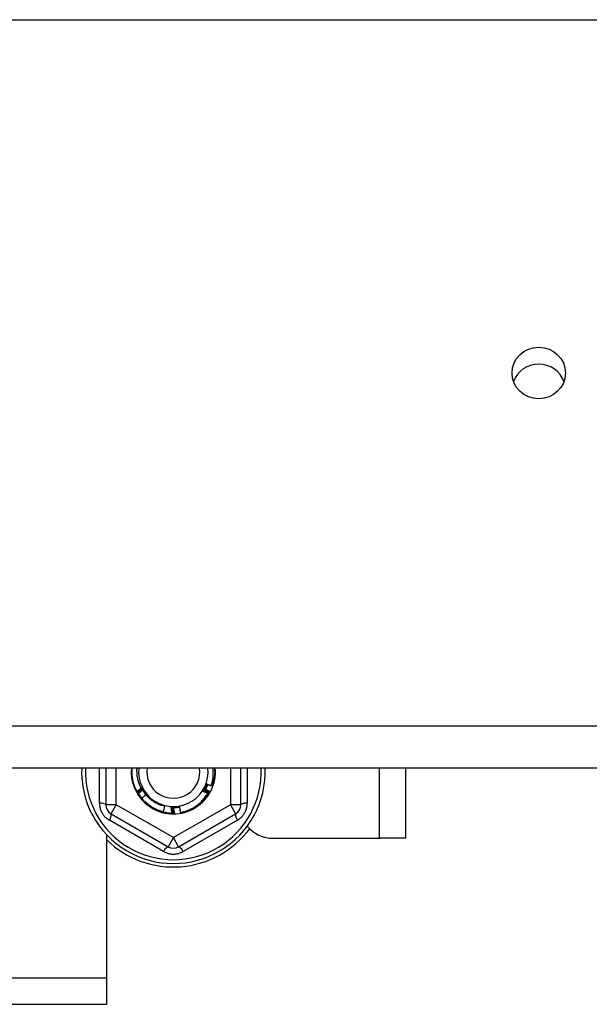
# Model space of a CAD drawing. Header units: inches. Extents: x 96 to 240, y 74 to 100.
# Tile 58 of 65: x 233.65 to 235.8, y 79.45 to 83.16. Entities that reach past the tile are written whole.
import ezdxf

# ---------------------------------------------------------------- set-up
doc = ezdxf.new("R2010")
doc.units = ezdxf.units.IN
doc.header["$MEASUREMENT"] = 0
doc.layers.add('Visible Edges(ANSI)', color=7, linetype='Continuous', lineweight=25)
doc.layers.add('Visible Tangent Edges(ANSI)', color=7, linetype='Continuous', lineweight=25)

msp = doc.modelspace()

# ---------------------------------------------------------------- linework, layer by layer
at = {"layer": 'Visible Edges(ANSI)'}
for p, q in [((238.6077, 80.3412), (168.9738, 80.3412)), ((233.9787, 80.3412), (233.9787, 80.2031)), ((234.4866, 80.2031), (234.4866, 80.3412)), ((235.1077, 80.077), (235.1077, 80.3412)), ((234.0961, 80.2526), (234.0959, 80.253)), ((234.0986, 80.2482), (234.0984, 80.2485)), ((234.1296, 80.2408), (234.1305, 80.242)), ((234.3671, 80.2488), (234.3669, 80.2485)), ((234.3696, 80.2533), (234.3694, 80.2529)), ((234.1999, 80.1982), (234.1944, 80.1763)), ((233.9984, 80.169), (234.213, 80.0451)), ((234.2132, 80.1727), (234.2129, 80.1708)), ((234.2279, 80.1715), (234.2277, 80.1715)), ((234.233, 80.1715), (234.2326, 80.1715)), ((234.2381, 80.1716), (234.2377, 80.1715)), ((234.2523, 80.0451), (234.4669, 80.169)), ((233.9827, 79.551), (233.9827, 80.089)), ((234.6077, 80.077), (235.0087, 80.077)), ((235.1077, 80.077), (235.0087, 80.077)), ((233.9827, 79.452), (233.9827, 79.551)), ((183.2327, 79.452), (233.9827, 79.452))]:
    msp.add_line(p, q, dxfattribs=at)
at = {"layer": 'Visible Edges(ANSI)', "flags": 128}
for points in [[(234.0959, 80.253), (234.0941, 80.2563), (234.0924, 80.2598), (234.0908, 80.2632), (234.0893, 80.2667), (234.0879, 80.2702), (234.0865, 80.2738), (234.0853, 80.2774), (234.0841, 80.281), (234.083, 80.2847), (234.082, 80.2883), (234.0811, 80.292), (234.0803, 80.2958), (234.0796, 80.2995), (234.079, 80.3032), (234.0784, 80.307), (234.078, 80.3108), (234.0776, 80.3146), (234.0774, 80.3184), (234.0772, 80.3222), (234.0771, 80.326), (234.0772, 80.3298), (234.0773, 80.3336), (234.0775, 80.3374), (234.0778, 80.3412)], [(234.0949, 80.3412), (234.0947, 80.338), (234.0946, 80.3347), (234.0945, 80.3315), (234.0946, 80.3282), (234.0947, 80.325), (234.0949, 80.3218), (234.0951, 80.3185), (234.0954, 80.3153), (234.0958, 80.312), (234.0963, 80.3088), (234.0969, 80.3056), (234.0975, 80.3024), (234.0982, 80.2993), (234.099, 80.2961), (234.0999, 80.293), (234.1008, 80.2899), (234.1018, 80.2868), (234.1029, 80.2837), (234.104, 80.2807), (234.1052, 80.2777), (234.1065, 80.2747), (234.1079, 80.2718), (234.1093, 80.2689), (234.1108, 80.266)], [(234.3751, 80.2746), (234.3759, 80.2772), (234.3768, 80.2799), (234.3775, 80.2826), (234.3783, 80.2854), (234.3789, 80.2881), (234.3796, 80.2909), (234.3802, 80.2936), (234.3807, 80.2964), (234.3812, 80.2992), (234.3816, 80.3019), (234.3819, 80.3047), (234.3823, 80.3075), (234.3825, 80.3103), (234.3827, 80.3131), (234.3829, 80.3159), (234.383, 80.3188), (234.3831, 80.3216), (234.3831, 80.3244), (234.383, 80.3272), (234.3829, 80.33), (234.3827, 80.3328), (234.3825, 80.3356), (234.3823, 80.3384), (234.382, 80.3412)], [(234.3875, 80.3412), (234.3877, 80.3385), (234.3879, 80.3358), (234.388, 80.3331), (234.3881, 80.3304), (234.3882, 80.3277), (234.3882, 80.3249), (234.3881, 80.3222), (234.388, 80.3195), (234.3878, 80.3168), (234.3876, 80.3141), (234.3874, 80.3114), (234.3871, 80.3087), (234.3867, 80.306), (234.3864, 80.3033), (234.3859, 80.3006), (234.3854, 80.298), (234.3849, 80.2953), (234.3843, 80.2926), (234.3837, 80.29), (234.383, 80.2874), (234.3823, 80.2847), (234.3816, 80.2821), (234.3808, 80.2795), (234.3799, 80.277)], [(234.0959, 80.253), (234.0966, 80.2536), (234.0974, 80.2542), (234.0981, 80.2548), (234.0988, 80.2554), (234.0996, 80.2561), (234.1003, 80.2567), (234.1011, 80.2573), (234.1018, 80.2579), (234.1026, 80.2585), (234.1033, 80.2591), (234.104, 80.2597), (234.1048, 80.2603), (234.1055, 80.2609), (234.1063, 80.2615), (234.107, 80.2622), (234.1078, 80.2628), (234.1085, 80.2634), (234.1093, 80.264), (234.11, 80.2646), (234.1108, 80.2652), (234.1115, 80.2658), (234.1123, 80.2664), (234.113, 80.267), (234.1138, 80.2676)], [(234.1158, 80.2637), (234.115, 80.2632), (234.1142, 80.2627), (234.1134, 80.2623), (234.1126, 80.2618), (234.1117, 80.2613), (234.1109, 80.2609), (234.1101, 80.2604), (234.1093, 80.2599), (234.1085, 80.2595), (234.1076, 80.259), (234.1068, 80.2585), (234.106, 80.2581), (234.1052, 80.2576), (234.1043, 80.2571), (234.1035, 80.2567), (234.1027, 80.2562), (234.1019, 80.2558), (234.101, 80.2553), (234.1002, 80.2549), (234.0994, 80.2544), (234.0986, 80.254), (234.0977, 80.2535), (234.0969, 80.2531), (234.0961, 80.2526)], [(234.0984, 80.2485), (234.0991, 80.2491), (234.0998, 80.2498), (234.1005, 80.2504), (234.1013, 80.2511), (234.102, 80.2517), (234.1027, 80.2523), (234.1034, 80.253), (234.1042, 80.2536), (234.1049, 80.2543), (234.1056, 80.2549), (234.1063, 80.2555), (234.107, 80.2562), (234.1078, 80.2568), (234.1085, 80.2574), (234.1092, 80.2581), (234.11, 80.2587), (234.1107, 80.2593), (234.1114, 80.2599), (234.1122, 80.2606), (234.1129, 80.2612), (234.1136, 80.2618), (234.1144, 80.2624), (234.1151, 80.2631), (234.1158, 80.2637)], [(234.118, 80.2599), (234.1172, 80.2594), (234.1164, 80.2589), (234.1156, 80.2584), (234.1148, 80.2579), (234.114, 80.2574), (234.1132, 80.2569), (234.1124, 80.2564), (234.1116, 80.2559), (234.1108, 80.2554), (234.1099, 80.2549), (234.1091, 80.2544), (234.1083, 80.2539), (234.1075, 80.2535), (234.1067, 80.253), (234.1059, 80.2525), (234.1051, 80.252), (234.1043, 80.2515), (234.1035, 80.251), (234.1027, 80.2505), (234.1019, 80.2501), (234.101, 80.2496), (234.1002, 80.2491), (234.0994, 80.2486), (234.0986, 80.2482)], [(234.1022, 80.2452), (234.1028, 80.2458), (234.1035, 80.2464), (234.1041, 80.2471), (234.1048, 80.2477), (234.1054, 80.2483), (234.1061, 80.2489), (234.1067, 80.2495), (234.1074, 80.2501), (234.108, 80.2508), (234.1087, 80.2514), (234.1094, 80.252), (234.11, 80.2526), (234.1107, 80.2532), (234.1113, 80.2538), (234.112, 80.2544), (234.1127, 80.255), (234.1133, 80.2556), (234.114, 80.2562), (234.1146, 80.2569), (234.1153, 80.2575), (234.116, 80.2581), (234.1166, 80.2587), (234.1173, 80.2593), (234.118, 80.2599)], [(234.1108, 80.266), (234.111, 80.2661), (234.1111, 80.2662), (234.1113, 80.2663), (234.1114, 80.2664), (234.1116, 80.2665), (234.1117, 80.2667), (234.1118, 80.2668), (234.112, 80.2669), (234.1121, 80.267), (234.1123, 80.2671), (234.1124, 80.2672), (234.1126, 80.2673), (234.1127, 80.2674), (234.1128, 80.2676), (234.113, 80.2677), (234.1131, 80.2678), (234.1133, 80.2679), (234.1134, 80.268), (234.1136, 80.2681), (234.1137, 80.2682), (234.1139, 80.2683), (234.114, 80.2685), (234.1141, 80.2686), (234.1143, 80.2687)], [(234.1138, 80.2676), (234.1137, 80.2675), (234.1136, 80.2674), (234.1134, 80.2674), (234.1133, 80.2673), (234.1132, 80.2672), (234.1131, 80.2672), (234.1129, 80.2671), (234.1128, 80.267), (234.1127, 80.267), (234.1126, 80.2669), (234.1124, 80.2668), (234.1123, 80.2668), (234.1122, 80.2667), (234.1121, 80.2666), (234.112, 80.2666), (234.1118, 80.2665), (234.1117, 80.2664), (234.1116, 80.2664), (234.1115, 80.2663), (234.1113, 80.2662), (234.1112, 80.2662), (234.1111, 80.2661), (234.111, 80.266), (234.1108, 80.266)], [(234.1143, 80.2687), (234.115, 80.2676), (234.1157, 80.2665), (234.1164, 80.2654), (234.1171, 80.2643), (234.1179, 80.2632), (234.1186, 80.2621), (234.1193, 80.261), (234.12, 80.2599), (234.1207, 80.2588), (234.1214, 80.2577), (234.1222, 80.2566), (234.1229, 80.2555), (234.1236, 80.2544), (234.1243, 80.2533), (234.125, 80.2522), (234.1257, 80.2511), (234.1265, 80.25), (234.1272, 80.2489), (234.1279, 80.2478), (234.1286, 80.2467), (234.1293, 80.2456), (234.13, 80.2445), (234.1308, 80.2434), (234.1315, 80.2423)], [(234.1143, 80.2687), (234.1149, 80.2675), (234.1155, 80.2663), (234.1161, 80.2652), (234.1167, 80.264), (234.1173, 80.2629), (234.118, 80.2617), (234.1186, 80.2606), (234.1193, 80.2594), (234.12, 80.2583), (234.1207, 80.2572), (234.1214, 80.2561), (234.1221, 80.255), (234.1228, 80.2539), (234.1235, 80.2528), (234.1243, 80.2517), (234.125, 80.2506), (234.1258, 80.2496), (234.1266, 80.2485), (234.1274, 80.2474), (234.1282, 80.2464), (234.129, 80.2454), (234.1298, 80.2443), (234.1306, 80.2433), (234.1315, 80.2423)], [(234.3423, 80.2536), (234.3429, 80.2548), (234.3435, 80.2559), (234.3441, 80.2571), (234.3447, 80.2583), (234.3453, 80.2595), (234.3459, 80.2606), (234.3465, 80.2618), (234.3471, 80.263), (234.3477, 80.2641), (234.3483, 80.2653), (234.3489, 80.2665), (234.3495, 80.2677), (234.35, 80.2688), (234.3506, 80.27), (234.3512, 80.2712), (234.3518, 80.2723), (234.3524, 80.2735), (234.353, 80.2747), (234.3536, 80.2759), (234.3542, 80.277), (234.3548, 80.2782), (234.3554, 80.2794), (234.356, 80.2805), (234.3566, 80.2817)], [(234.3423, 80.2536), (234.343, 80.2547), (234.3438, 80.2558), (234.3445, 80.2569), (234.3452, 80.258), (234.3458, 80.2592), (234.3465, 80.2603), (234.3472, 80.2614), (234.3478, 80.2626), (234.3485, 80.2637), (234.3491, 80.2649), (234.3497, 80.2661), (234.3503, 80.2672), (234.3509, 80.2684), (234.3515, 80.2696), (234.352, 80.2708), (234.3526, 80.272), (234.3531, 80.2732), (234.3537, 80.2744), (234.3542, 80.2756), (234.3547, 80.2768), (234.3552, 80.278), (234.3557, 80.2792), (234.3561, 80.2805), (234.3566, 80.2817)], [(234.3474, 80.26), (234.3482, 80.2595), (234.349, 80.259), (234.3499, 80.2586), (234.3507, 80.2581), (234.3515, 80.2577), (234.3523, 80.2572), (234.3532, 80.2568), (234.354, 80.2563), (234.3548, 80.2558), (234.3556, 80.2554), (234.3565, 80.2549), (234.3573, 80.2545), (234.3581, 80.254), (234.3589, 80.2535), (234.3597, 80.2531), (234.3606, 80.2526), (234.3614, 80.2521), (234.3622, 80.2517), (234.363, 80.2512), (234.3638, 80.2507), (234.3647, 80.2502), (234.3655, 80.2498), (234.3663, 80.2493), (234.3671, 80.2488)], [(234.3694, 80.2529), (234.3685, 80.2532), (234.3676, 80.2535), (234.3666, 80.2538), (234.3657, 80.254), (234.3648, 80.2543), (234.3639, 80.2546), (234.363, 80.2549), (234.362, 80.2552), (234.3611, 80.2555), (234.3602, 80.2558), (234.3593, 80.2561), (234.3584, 80.2564), (234.3575, 80.2566), (234.3565, 80.2569), (234.3556, 80.2572), (234.3547, 80.2575), (234.3538, 80.2578), (234.3529, 80.2581), (234.352, 80.2584), (234.351, 80.2587), (234.3501, 80.259), (234.3492, 80.2593), (234.3483, 80.2596), (234.3474, 80.26)], [(234.3495, 80.2638), (234.3504, 80.2633), (234.3512, 80.2629), (234.3521, 80.2625), (234.3529, 80.2621), (234.3537, 80.2616), (234.3546, 80.2612), (234.3554, 80.2608), (234.3563, 80.2603), (234.3571, 80.2599), (234.3579, 80.2595), (234.3588, 80.259), (234.3596, 80.2586), (234.3604, 80.2582), (234.3613, 80.2577), (234.3621, 80.2573), (234.3629, 80.2568), (234.3638, 80.2564), (234.3646, 80.256), (234.3654, 80.2555), (234.3663, 80.2551), (234.3671, 80.2546), (234.3679, 80.2542), (234.3688, 80.2537), (234.3696, 80.2533)], [(234.3541, 80.2624), (234.3539, 80.2625), (234.3538, 80.2625), (234.3536, 80.2626), (234.3534, 80.2626), (234.3532, 80.2627), (234.353, 80.2627), (234.3528, 80.2628), (234.3526, 80.2628), (234.3524, 80.2629), (234.3522, 80.263), (234.352, 80.263), (234.3518, 80.2631), (234.3516, 80.2631), (234.3514, 80.2632), (234.3513, 80.2632), (234.3511, 80.2633), (234.3509, 80.2634), (234.3507, 80.2634), (234.3505, 80.2635), (234.3503, 80.2635), (234.3501, 80.2636), (234.3499, 80.2636), (234.3497, 80.2637), (234.3495, 80.2638)], [(234.3515, 80.2676), (234.3516, 80.2676), (234.3517, 80.2676), (234.3518, 80.2675), (234.3518, 80.2675), (234.3519, 80.2675), (234.352, 80.2674), (234.3521, 80.2674), (234.3521, 80.2674), (234.3522, 80.2673), (234.3523, 80.2673), (234.3524, 80.2673), (234.3524, 80.2672), (234.3525, 80.2672), (234.3526, 80.2672), (234.3527, 80.2671), (234.3527, 80.2671), (234.3528, 80.2671), (234.3529, 80.267), (234.353, 80.267), (234.353, 80.267), (234.3531, 80.2669), (234.3532, 80.2669), (234.3533, 80.2668), (234.3533, 80.2668)], [(234.3535, 80.2671), (234.3534, 80.2672), (234.3533, 80.2672), (234.3532, 80.2672), (234.3532, 80.2672), (234.3531, 80.2672), (234.353, 80.2673), (234.3529, 80.2673), (234.3528, 80.2673), (234.3528, 80.2673), (234.3527, 80.2673), (234.3526, 80.2674), (234.3525, 80.2674), (234.3524, 80.2674), (234.3524, 80.2674), (234.3523, 80.2675), (234.3522, 80.2675), (234.3521, 80.2675), (234.352, 80.2675), (234.352, 80.2675), (234.3519, 80.2676), (234.3518, 80.2676), (234.3517, 80.2676), (234.3516, 80.2676), (234.3515, 80.2676)], [(234.3533, 80.2667), (234.3536, 80.2673), (234.3538, 80.2678), (234.3541, 80.2684), (234.3544, 80.269), (234.3547, 80.2695), (234.3549, 80.2701), (234.3552, 80.2707), (234.3554, 80.2713), (234.3557, 80.2718), (234.356, 80.2724), (234.3562, 80.273), (234.3565, 80.2736), (234.3567, 80.2742), (234.357, 80.2747), (234.3572, 80.2753), (234.3575, 80.2759), (234.3577, 80.2765), (234.3579, 80.2771), (234.3582, 80.2777), (234.3584, 80.2783), (234.3586, 80.2788), (234.3588, 80.2794), (234.3591, 80.28), (234.3593, 80.2806)], [(234.3534, 80.2716), (234.3535, 80.2716), (234.3536, 80.2715), (234.3537, 80.2715), (234.3537, 80.2715), (234.3538, 80.2714), (234.3539, 80.2714), (234.354, 80.2714), (234.354, 80.2713), (234.3541, 80.2713), (234.3542, 80.2713), (234.3543, 80.2712), (234.3543, 80.2712), (234.3544, 80.2712), (234.3545, 80.2711), (234.3546, 80.2711), (234.3546, 80.2711), (234.3547, 80.271), (234.3548, 80.271), (234.3549, 80.271), (234.3549, 80.2709), (234.355, 80.2709), (234.3551, 80.2709), (234.3552, 80.2709), (234.3552, 80.2708)], [(234.3554, 80.2711), (234.3553, 80.2712), (234.3552, 80.2712), (234.3551, 80.2712), (234.3551, 80.2712), (234.355, 80.2712), (234.3549, 80.2713), (234.3548, 80.2713), (234.3547, 80.2713), (234.3547, 80.2713), (234.3546, 80.2713), (234.3545, 80.2713), (234.3544, 80.2714), (234.3543, 80.2714), (234.3543, 80.2714), (234.3542, 80.2714), (234.3541, 80.2714), (234.354, 80.2715), (234.3539, 80.2715), (234.3538, 80.2715), (234.3538, 80.2715), (234.3537, 80.2715), (234.3536, 80.2716), (234.3535, 80.2716), (234.3534, 80.2716)], [(234.3623, 80.2794), (234.362, 80.2787), (234.3617, 80.2779), (234.3614, 80.2771), (234.3611, 80.2764), (234.3607, 80.2756), (234.3604, 80.2749), (234.3601, 80.2741), (234.3597, 80.2734), (234.3594, 80.2726), (234.3591, 80.2719), (234.3587, 80.2711), (234.3583, 80.2704), (234.358, 80.2696), (234.3576, 80.2689), (234.3572, 80.2682), (234.3569, 80.2674), (234.3565, 80.2667), (234.3561, 80.266), (234.3557, 80.2652), (234.3553, 80.2645), (234.3549, 80.2638), (234.3545, 80.2631), (234.3541, 80.2624), (234.3537, 80.2616)], [(234.3552, 80.2756), (234.3553, 80.2756), (234.3553, 80.2755), (234.3554, 80.2755), (234.3555, 80.2755), (234.3556, 80.2754), (234.3557, 80.2754), (234.3557, 80.2754), (234.3558, 80.2754), (234.3559, 80.2753), (234.356, 80.2753), (234.356, 80.2753), (234.3561, 80.2752), (234.3562, 80.2752), (234.3563, 80.2752), (234.3563, 80.2752), (234.3564, 80.2751), (234.3565, 80.2751), (234.3566, 80.2751), (234.3566, 80.275), (234.3567, 80.275), (234.3568, 80.275), (234.3569, 80.2749), (234.357, 80.2749), (234.357, 80.2749)], [(234.3572, 80.2752), (234.3571, 80.2752), (234.357, 80.2752), (234.3569, 80.2753), (234.3568, 80.2753), (234.3568, 80.2753), (234.3567, 80.2753), (234.3566, 80.2753), (234.3565, 80.2753), (234.3564, 80.2754), (234.3563, 80.2754), (234.3563, 80.2754), (234.3562, 80.2754), (234.3561, 80.2754), (234.356, 80.2754), (234.3559, 80.2755), (234.3558, 80.2755), (234.3558, 80.2755), (234.3557, 80.2755), (234.3556, 80.2755), (234.3555, 80.2755), (234.3554, 80.2755), (234.3554, 80.2756), (234.3553, 80.2756), (234.3552, 80.2756)], [(234.3566, 80.2817), (234.3573, 80.2814), (234.3581, 80.2811), (234.3589, 80.2808), (234.3596, 80.2805), (234.3604, 80.2802), (234.3612, 80.2799), (234.362, 80.2796), (234.3627, 80.2793), (234.3635, 80.279), (234.3643, 80.2787), (234.365, 80.2784), (234.3658, 80.2781), (234.3666, 80.2778), (234.3673, 80.2775), (234.3681, 80.2772), (234.3689, 80.2769), (234.3696, 80.2766), (234.3704, 80.2763), (234.3712, 80.276), (234.372, 80.2757), (234.3727, 80.2754), (234.3735, 80.2751), (234.3743, 80.2749), (234.3751, 80.2746)], [(234.3568, 80.2797), (234.3569, 80.2796), (234.357, 80.2796), (234.357, 80.2796), (234.3571, 80.2795), (234.3572, 80.2795), (234.3573, 80.2795), (234.3574, 80.2795), (234.3574, 80.2794), (234.3575, 80.2794), (234.3576, 80.2794), (234.3577, 80.2794), (234.3577, 80.2793), (234.3578, 80.2793), (234.3579, 80.2793), (234.358, 80.2793), (234.3581, 80.2792), (234.3581, 80.2792), (234.3582, 80.2792), (234.3583, 80.2791), (234.3584, 80.2791), (234.3584, 80.2791), (234.3585, 80.2791), (234.3586, 80.279), (234.3587, 80.279)], [(234.3588, 80.2793), (234.3587, 80.2794), (234.3586, 80.2794), (234.3586, 80.2794), (234.3585, 80.2794), (234.3584, 80.2794), (234.3583, 80.2794), (234.3582, 80.2794), (234.3581, 80.2794), (234.3581, 80.2795), (234.358, 80.2795), (234.3579, 80.2795), (234.3578, 80.2795), (234.3577, 80.2795), (234.3576, 80.2795), (234.3576, 80.2795), (234.3575, 80.2795), (234.3574, 80.2796), (234.3573, 80.2796), (234.3572, 80.2796), (234.3571, 80.2796), (234.3571, 80.2796), (234.357, 80.2796), (234.3569, 80.2796), (234.3568, 80.2797)], [(234.3762, 80.2782), (234.3764, 80.2782), (234.3765, 80.2781), (234.3767, 80.2781), (234.3768, 80.278), (234.377, 80.2779), (234.3772, 80.2779), (234.3773, 80.2778), (234.3775, 80.2778), (234.3776, 80.2777), (234.3778, 80.2777), (234.3779, 80.2776), (234.3781, 80.2776), (234.3782, 80.2775), (234.3784, 80.2775), (234.3785, 80.2774), (234.3787, 80.2774), (234.3788, 80.2773), (234.379, 80.2773), (234.3791, 80.2772), (234.3793, 80.2772), (234.3794, 80.2771), (234.3796, 80.2771), (234.3798, 80.277), (234.3799, 80.277)], [(234.0984, 80.2485), (234.0983, 80.2487), (234.0982, 80.2488), (234.0981, 80.249), (234.098, 80.2492), (234.0979, 80.2494), (234.0978, 80.2495), (234.0977, 80.2497), (234.0976, 80.2499), (234.0975, 80.25), (234.0974, 80.2502), (234.0973, 80.2504), (234.0972, 80.2505), (234.0971, 80.2507), (234.097, 80.2509), (234.0969, 80.2511), (234.0968, 80.2512), (234.0967, 80.2514), (234.0966, 80.2516), (234.0966, 80.2517), (234.0965, 80.2519), (234.0964, 80.2521), (234.0963, 80.2523), (234.0962, 80.2524), (234.0961, 80.2526)], [(234.1142, 80.2277), (234.1136, 80.2285), (234.1129, 80.2294), (234.1123, 80.2302), (234.1116, 80.2311), (234.111, 80.2319), (234.1103, 80.2328), (234.1097, 80.2337), (234.1091, 80.2345), (234.1085, 80.2354), (234.1079, 80.2363), (234.1073, 80.2372), (234.1067, 80.238), (234.1061, 80.2389), (234.1055, 80.2398), (234.1049, 80.2407), (234.1043, 80.2416), (234.1038, 80.2425), (234.1032, 80.2434), (234.1027, 80.2444), (234.1021, 80.2453), (234.1016, 80.2462), (234.1011, 80.2471), (234.1005, 80.248), (234.1, 80.249)], [(234.1291, 80.2399), (234.1285, 80.2393), (234.1278, 80.2388), (234.1271, 80.2383), (234.1265, 80.2378), (234.1258, 80.2372), (234.1252, 80.2367), (234.1245, 80.2362), (234.1239, 80.2356), (234.1232, 80.2351), (234.1226, 80.2346), (234.1219, 80.234), (234.1213, 80.2335), (234.1206, 80.233), (234.12, 80.2324), (234.1193, 80.2319), (234.1187, 80.2314), (234.118, 80.2308), (234.1174, 80.2303), (234.1167, 80.2298), (234.1161, 80.2292), (234.1154, 80.2287), (234.1148, 80.2281), (234.1141, 80.2276), (234.1135, 80.2271)], [(234.1944, 80.1763), (234.1905, 80.1773), (234.1866, 80.1785), (234.1827, 80.1797), (234.1789, 80.181), (234.1751, 80.1825), (234.1714, 80.184), (234.1677, 80.1857), (234.1641, 80.1874), (234.1604, 80.1892), (234.1569, 80.1912), (234.1534, 80.1932), (234.1499, 80.1953), (234.1465, 80.1975), (234.1432, 80.1998), (234.1399, 80.2021), (234.1367, 80.2046), (234.1336, 80.2071), (234.1305, 80.2097), (234.1275, 80.2124), (234.1245, 80.2152), (234.1216, 80.2181), (234.1189, 80.221), (234.1161, 80.224), (234.1135, 80.2271)], [(234.1185, 80.2551), (234.1189, 80.2545), (234.1193, 80.2539), (234.1198, 80.2532), (234.1202, 80.2526), (234.1206, 80.252), (234.121, 80.2514), (234.1214, 80.2507), (234.1219, 80.2501), (234.1223, 80.2495), (234.1227, 80.2489), (234.1232, 80.2483), (234.1236, 80.2476), (234.1241, 80.247), (234.1245, 80.2464), (234.125, 80.2458), (234.1254, 80.2452), (234.1259, 80.2446), (234.1263, 80.244), (234.1268, 80.2434), (234.1273, 80.2428), (234.1278, 80.2422), (234.1282, 80.2417), (234.1287, 80.2411), (234.1292, 80.2405)], [(234.1202, 80.2561), (234.1202, 80.2561), (234.1201, 80.256), (234.12, 80.256), (234.12, 80.2559), (234.1199, 80.2559), (234.1198, 80.2559), (234.1198, 80.2558), (234.1197, 80.2558), (234.1196, 80.2557), (234.1196, 80.2557), (234.1195, 80.2556), (234.1194, 80.2556), (234.1194, 80.2555), (234.1193, 80.2555), (234.1192, 80.2554), (234.1192, 80.2554), (234.1191, 80.2554), (234.119, 80.2553), (234.1189, 80.2553), (234.1189, 80.2552), (234.1188, 80.2552), (234.1187, 80.2551), (234.1187, 80.2551), (234.1186, 80.255)], [(234.1188, 80.2547), (234.1189, 80.2548), (234.1189, 80.2549), (234.119, 80.2549), (234.119, 80.255), (234.1191, 80.255), (234.1192, 80.2551), (234.1192, 80.2551), (234.1193, 80.2552), (234.1193, 80.2553), (234.1194, 80.2553), (234.1195, 80.2554), (234.1195, 80.2554), (234.1196, 80.2555), (234.1196, 80.2556), (234.1197, 80.2556), (234.1198, 80.2557), (234.1198, 80.2557), (234.1199, 80.2558), (234.1199, 80.2558), (234.12, 80.2559), (234.1201, 80.256), (234.1201, 80.256), (234.1202, 80.2561), (234.1202, 80.2561)], [(234.1226, 80.2525), (234.1226, 80.2524), (234.1225, 80.2524), (234.1224, 80.2523), (234.1224, 80.2523), (234.1223, 80.2522), (234.1222, 80.2522), (234.1222, 80.2521), (234.1221, 80.2521), (234.122, 80.252), (234.122, 80.252), (234.1219, 80.2519), (234.1218, 80.2519), (234.1218, 80.2518), (234.1217, 80.2518), (234.1216, 80.2518), (234.1216, 80.2517), (234.1215, 80.2517), (234.1214, 80.2516), (234.1214, 80.2516), (234.1213, 80.2515), (234.1212, 80.2515), (234.1212, 80.2514), (234.1211, 80.2514), (234.121, 80.2513)], [(234.1212, 80.251), (234.1213, 80.2511), (234.1214, 80.2511), (234.1214, 80.2512), (234.1215, 80.2513), (234.1215, 80.2513), (234.1216, 80.2514), (234.1216, 80.2514), (234.1217, 80.2515), (234.1218, 80.2516), (234.1218, 80.2516), (234.1219, 80.2517), (234.1219, 80.2517), (234.122, 80.2518), (234.1221, 80.2519), (234.1221, 80.2519), (234.1222, 80.252), (234.1222, 80.2521), (234.1223, 80.2521), (234.1223, 80.2522), (234.1224, 80.2522), (234.1225, 80.2523), (234.1225, 80.2524), (234.1226, 80.2524), (234.1226, 80.2525)], [(234.1251, 80.2489), (234.1251, 80.2488), (234.125, 80.2488), (234.125, 80.2487), (234.1249, 80.2487), (234.1248, 80.2486), (234.1248, 80.2486), (234.1247, 80.2485), (234.1246, 80.2485), (234.1246, 80.2484), (234.1245, 80.2484), (234.1244, 80.2483), (234.1244, 80.2483), (234.1243, 80.2482), (234.1242, 80.2482), (234.1242, 80.2481), (234.1241, 80.2481), (234.124, 80.248), (234.124, 80.248), (234.1239, 80.2479), (234.1238, 80.2479), (234.1238, 80.2478), (234.1237, 80.2478), (234.1237, 80.2477), (234.1236, 80.2477)], [(234.1238, 80.2474), (234.1239, 80.2475), (234.1239, 80.2475), (234.124, 80.2476), (234.124, 80.2476), (234.1241, 80.2477), (234.1241, 80.2478), (234.1242, 80.2478), (234.1242, 80.2479), (234.1243, 80.248), (234.1244, 80.248), (234.1244, 80.2481), (234.1245, 80.2481), (234.1245, 80.2482), (234.1246, 80.2483), (234.1246, 80.2483), (234.1247, 80.2484), (234.1248, 80.2485), (234.1248, 80.2485), (234.1249, 80.2486), (234.1249, 80.2486), (234.125, 80.2487), (234.125, 80.2488), (234.1251, 80.2488), (234.1251, 80.2489)], [(234.1278, 80.2454), (234.1277, 80.2453), (234.1276, 80.2453), (234.1276, 80.2452), (234.1275, 80.2452), (234.1275, 80.2451), (234.1274, 80.2451), (234.1273, 80.245), (234.1273, 80.245), (234.1272, 80.2449), (234.1271, 80.2449), (234.1271, 80.2448), (234.127, 80.2448), (234.127, 80.2447), (234.1269, 80.2447), (234.1268, 80.2446), (234.1268, 80.2446), (234.1267, 80.2445), (234.1266, 80.2445), (234.1266, 80.2444), (234.1265, 80.2443), (234.1264, 80.2443), (234.1264, 80.2442), (234.1263, 80.2442), (234.1263, 80.2441)], [(234.1265, 80.2439), (234.1265, 80.2439), (234.1266, 80.244), (234.1266, 80.2441), (234.1267, 80.2441), (234.1267, 80.2442), (234.1268, 80.2442), (234.1269, 80.2443), (234.1269, 80.2444), (234.127, 80.2444), (234.127, 80.2445), (234.1271, 80.2446), (234.1271, 80.2446), (234.1272, 80.2447), (234.1272, 80.2448), (234.1273, 80.2448), (234.1273, 80.2449), (234.1274, 80.2449), (234.1275, 80.245), (234.1275, 80.2451), (234.1276, 80.2451), (234.1276, 80.2452), (234.1277, 80.2453), (234.1277, 80.2453), (234.1278, 80.2454)], [(234.1315, 80.2423), (234.1314, 80.2422), (234.1313, 80.2421), (234.1311, 80.242), (234.131, 80.2419), (234.1309, 80.2419), (234.1308, 80.2418), (234.1307, 80.2417), (234.1306, 80.2416), (234.1305, 80.2415), (234.1304, 80.2414), (234.1303, 80.2413), (234.1301, 80.2412), (234.13, 80.2412), (234.1299, 80.2411), (234.1298, 80.241), (234.1297, 80.2409), (234.1296, 80.2408), (234.1295, 80.2407), (234.1294, 80.2406), (234.1293, 80.2405), (234.1291, 80.2405), (234.129, 80.2404), (234.1289, 80.2403), (234.1288, 80.2402)], [(234.1288, 80.2402), (234.1312, 80.2376), (234.1336, 80.2351), (234.1361, 80.2326), (234.1386, 80.2302), (234.1412, 80.2279), (234.1439, 80.2257), (234.1466, 80.2235), (234.1494, 80.2213), (234.1522, 80.2193), (234.1551, 80.2173), (234.1581, 80.2154), (234.161, 80.2136), (234.1641, 80.2119), (234.1672, 80.2102), (234.1703, 80.2086), (234.1734, 80.2071), (234.1766, 80.2057), (234.1799, 80.2044), (234.1832, 80.2031), (234.1865, 80.202), (234.1898, 80.2009), (234.1931, 80.1999), (234.1965, 80.199), (234.1999, 80.1982)], [(234.1305, 80.242), (234.1305, 80.2419), (234.1304, 80.2419), (234.1303, 80.2418), (234.1303, 80.2418), (234.1302, 80.2417), (234.1301, 80.2417), (234.1301, 80.2416), (234.13, 80.2416), (234.13, 80.2415), (234.1299, 80.2414), (234.1298, 80.2414), (234.1298, 80.2413), (234.1297, 80.2413), (234.1297, 80.2412), (234.1296, 80.2412), (234.1295, 80.2411), (234.1295, 80.2411), (234.1294, 80.241), (234.1293, 80.241), (234.1293, 80.2409), (234.1292, 80.2408), (234.1292, 80.2408), (234.1291, 80.2407), (234.129, 80.2407)], [(234.3669, 80.2485), (234.3642, 80.2441), (234.3615, 80.2398), (234.3585, 80.2356), (234.3555, 80.2316), (234.3523, 80.2276), (234.3489, 80.2237), (234.3455, 80.22), (234.3419, 80.2163), (234.3382, 80.2128), (234.3344, 80.2094), (234.3305, 80.2061), (234.3265, 80.203), (234.3224, 80.1999), (234.3181, 80.1971), (234.3138, 80.1943), (234.3094, 80.1917), (234.305, 80.1893), (234.3004, 80.187), (234.2958, 80.1849), (234.2911, 80.1829), (234.2863, 80.181), (234.2815, 80.1793), (234.2766, 80.1778), (234.2717, 80.1764)], [(234.2717, 80.1764), (234.2764, 80.1779), (234.281, 80.1794), (234.2855, 80.1811), (234.29, 80.183), (234.2944, 80.1849), (234.2988, 80.1871), (234.3031, 80.1893), (234.3074, 80.1917), (234.3115, 80.1942), (234.3156, 80.1969), (234.3196, 80.1997), (234.3235, 80.2026), (234.3273, 80.2056), (234.331, 80.2088), (234.3346, 80.212), (234.3381, 80.2154), (234.3415, 80.2189), (234.3448, 80.2224), (234.3479, 80.2261), (234.351, 80.2299), (234.3539, 80.2338), (234.3567, 80.2378), (234.3594, 80.2419), (234.3619, 80.246)], [(234.3619, 80.246), (234.3611, 80.2463), (234.3603, 80.2466), (234.3595, 80.2469), (234.3587, 80.2472), (234.3578, 80.2475), (234.357, 80.2479), (234.3562, 80.2482), (234.3554, 80.2485), (234.3546, 80.2488), (234.3537, 80.2491), (234.3529, 80.2494), (234.3521, 80.2497), (234.3513, 80.2501), (234.3505, 80.2504), (234.3497, 80.2507), (234.3488, 80.251), (234.348, 80.2513), (234.3472, 80.2517), (234.3464, 80.252), (234.3456, 80.2523), (234.3448, 80.2526), (234.3439, 80.253), (234.3431, 80.2533), (234.3423, 80.2536)], [(234.3451, 80.2562), (234.3458, 80.2558), (234.3465, 80.2554), (234.3472, 80.255), (234.3479, 80.2545), (234.3486, 80.2541), (234.3493, 80.2537), (234.35, 80.2533), (234.3508, 80.2529), (234.3515, 80.2524), (234.3522, 80.252), (234.3529, 80.2516), (234.3536, 80.2512), (234.3543, 80.2507), (234.355, 80.2503), (234.3557, 80.2499), (234.3564, 80.2495), (234.3571, 80.249), (234.3578, 80.2486), (234.3585, 80.2482), (234.3592, 80.2477), (234.3599, 80.2473), (234.3605, 80.2469), (234.3612, 80.2464), (234.3619, 80.246)], [(234.3669, 80.2485), (234.366, 80.2488), (234.3651, 80.2491), (234.3642, 80.2494), (234.3632, 80.2497), (234.3623, 80.25), (234.3614, 80.2503), (234.3605, 80.2507), (234.3596, 80.251), (234.3587, 80.2513), (234.3578, 80.2516), (234.3569, 80.2519), (234.356, 80.2523), (234.3551, 80.2526), (234.3542, 80.2529), (234.3533, 80.2532), (234.3524, 80.2536), (234.3514, 80.2539), (234.3505, 80.2542), (234.3496, 80.2545), (234.3487, 80.2549), (234.3478, 80.2552), (234.3469, 80.2555), (234.346, 80.2559), (234.3451, 80.2562)], [(234.3694, 80.2529), (234.3693, 80.2528), (234.3692, 80.2526), (234.3691, 80.2524), (234.369, 80.2522), (234.3689, 80.2521), (234.3688, 80.2519), (234.3687, 80.2517), (234.3686, 80.2515), (234.3686, 80.2514), (234.3685, 80.2512), (234.3684, 80.251), (234.3683, 80.2509), (234.3682, 80.2507), (234.3681, 80.2505), (234.368, 80.2503), (234.3679, 80.2502), (234.3678, 80.25), (234.3677, 80.2498), (234.3676, 80.2497), (234.3675, 80.2495), (234.3674, 80.2493), (234.3673, 80.2492), (234.3672, 80.249), (234.3671, 80.2488)], [(234.2129, 80.1708), (234.2097, 80.1713), (234.2065, 80.1719), (234.2033, 80.1725), (234.2002, 80.1732), (234.197, 80.174), (234.1939, 80.1749), (234.1908, 80.1758), (234.1877, 80.1768), (234.1846, 80.1778), (234.1816, 80.1789), (234.1785, 80.1801), (234.1755, 80.1813), (234.1726, 80.1826), (234.1696, 80.1839), (234.1667, 80.1853), (234.1638, 80.1868), (234.1609, 80.1883), (234.1581, 80.1899), (234.1553, 80.1916), (234.1525, 80.1933), (234.1498, 80.1951), (234.1471, 80.1969), (234.1445, 80.1988), (234.1419, 80.2007)], [(234.224, 80.1953), (234.2253, 80.1954), (234.2266, 80.1955), (234.2279, 80.1955), (234.2292, 80.1956), (234.2305, 80.1957), (234.2318, 80.1957), (234.2331, 80.1958), (234.2344, 80.1959), (234.2357, 80.196), (234.237, 80.196), (234.2384, 80.1961), (234.2397, 80.1962), (234.241, 80.1962), (234.2423, 80.1963), (234.2436, 80.1964), (234.2449, 80.1964), (234.2462, 80.1965), (234.2476, 80.1966), (234.2489, 80.1967), (234.2502, 80.1967), (234.2515, 80.1968), (234.2528, 80.1969), (234.2541, 80.1969), (234.2554, 80.197)], [(234.224, 80.1953), (234.2253, 80.1952), (234.2266, 80.1952), (234.2279, 80.1951), (234.2292, 80.1951), (234.2305, 80.1951), (234.2318, 80.195), (234.2332, 80.195), (234.2345, 80.195), (234.2358, 80.1951), (234.2371, 80.1951), (234.2384, 80.1952), (234.2397, 80.1952), (234.241, 80.1953), (234.2424, 80.1954), (234.2437, 80.1955), (234.245, 80.1956), (234.2463, 80.1957), (234.2476, 80.1959), (234.2489, 80.196), (234.2502, 80.1962), (234.2515, 80.1964), (234.2528, 80.1966), (234.2541, 80.1968), (234.2554, 80.197)], [(234.2277, 80.1715), (234.2275, 80.1725), (234.2273, 80.1735), (234.2272, 80.1745), (234.227, 80.1755), (234.2268, 80.1765), (234.2267, 80.1775), (234.2265, 80.1785), (234.2264, 80.1795), (234.2262, 80.1804), (234.226, 80.1814), (234.2259, 80.1824), (234.2257, 80.1834), (234.2256, 80.1844), (234.2254, 80.1854), (234.2253, 80.1864), (234.2251, 80.1874), (234.225, 80.1884), (234.2248, 80.1894), (234.2247, 80.1904), (234.2245, 80.1914), (234.2244, 80.1923), (234.2242, 80.1933), (234.2241, 80.1943), (234.224, 80.1953)], [(234.2283, 80.1942), (234.2283, 80.1932), (234.2283, 80.1923), (234.2283, 80.1913), (234.2283, 80.1904), (234.2283, 80.1895), (234.2283, 80.1885), (234.2283, 80.1876), (234.2283, 80.1866), (234.2283, 80.1857), (234.2282, 80.1847), (234.2282, 80.1838), (234.2282, 80.1829), (234.2282, 80.1819), (234.2282, 80.181), (234.2282, 80.18), (234.2281, 80.1791), (234.2281, 80.1781), (234.2281, 80.1772), (234.2281, 80.1763), (234.228, 80.1753), (234.228, 80.1744), (234.228, 80.1734), (234.228, 80.1725), (234.2279, 80.1715)], [(234.2326, 80.1715), (234.2324, 80.1724), (234.2322, 80.1734), (234.2321, 80.1743), (234.2319, 80.1752), (234.2317, 80.1762), (234.2315, 80.1771), (234.2313, 80.1781), (234.2311, 80.179), (234.2309, 80.18), (234.2308, 80.1809), (234.2306, 80.1819), (234.2304, 80.1828), (234.2302, 80.1837), (234.23, 80.1847), (234.2299, 80.1856), (234.2297, 80.1866), (234.2295, 80.1875), (234.2293, 80.1885), (234.2292, 80.1894), (234.229, 80.1904), (234.2288, 80.1913), (234.2287, 80.1923), (234.2285, 80.1932), (234.2283, 80.1942)], [(234.2327, 80.1941), (234.2327, 80.1932), (234.2328, 80.1922), (234.2328, 80.1913), (234.2328, 80.1903), (234.2328, 80.1894), (234.2328, 80.1884), (234.2329, 80.1875), (234.2329, 80.1866), (234.2329, 80.1856), (234.2329, 80.1847), (234.2329, 80.1837), (234.233, 80.1828), (234.233, 80.1818), (234.233, 80.1809), (234.233, 80.18), (234.233, 80.179), (234.233, 80.1781), (234.233, 80.1771), (234.233, 80.1762), (234.233, 80.1752), (234.233, 80.1743), (234.233, 80.1734), (234.233, 80.1724), (234.233, 80.1715)], [(234.2377, 80.1715), (234.2375, 80.1725), (234.2373, 80.1734), (234.2371, 80.1744), (234.2369, 80.1753), (234.2366, 80.1762), (234.2364, 80.1772), (234.2362, 80.1781), (234.236, 80.179), (234.2358, 80.18), (234.2356, 80.1809), (234.2354, 80.1819), (234.2351, 80.1828), (234.2349, 80.1837), (234.2347, 80.1847), (234.2345, 80.1856), (234.2343, 80.1866), (234.2341, 80.1875), (234.2339, 80.1884), (234.2337, 80.1894), (234.2335, 80.1903), (234.2333, 80.1913), (234.2331, 80.1922), (234.2329, 80.1932), (234.2327, 80.1941)], [(234.2371, 80.1942), (234.2371, 80.1941), (234.2371, 80.194), (234.2371, 80.1939), (234.2371, 80.1939), (234.2371, 80.1938), (234.2371, 80.1937), (234.2371, 80.1936), (234.2371, 80.1935), (234.2371, 80.1934), (234.2371, 80.1934), (234.2371, 80.1933), (234.2371, 80.1932), (234.2371, 80.1931), (234.2371, 80.193), (234.2372, 80.1929), (234.2372, 80.1929), (234.2372, 80.1928), (234.2372, 80.1927), (234.2372, 80.1926), (234.2372, 80.1925), (234.2372, 80.1925), (234.2372, 80.1924), (234.2372, 80.1923), (234.2372, 80.1922)], [(234.2376, 80.1922), (234.2375, 80.1923), (234.2375, 80.1924), (234.2375, 80.1925), (234.2375, 80.1925), (234.2375, 80.1926), (234.2374, 80.1927), (234.2374, 80.1928), (234.2374, 80.1929), (234.2374, 80.193), (234.2374, 80.193), (234.2373, 80.1931), (234.2373, 80.1932), (234.2373, 80.1933), (234.2373, 80.1934), (234.2373, 80.1934), (234.2372, 80.1935), (234.2372, 80.1936), (234.2372, 80.1937), (234.2372, 80.1938), (234.2372, 80.1939), (234.2371, 80.1939), (234.2371, 80.194), (234.2371, 80.1941), (234.2371, 80.1942)], [(234.2414, 80.1944), (234.2415, 80.1943), (234.2415, 80.1942), (234.2415, 80.1941), (234.2415, 80.1941), (234.2415, 80.194), (234.2415, 80.1939), (234.2415, 80.1938), (234.2415, 80.1937), (234.2415, 80.1937), (234.2415, 80.1936), (234.2415, 80.1935), (234.2415, 80.1934), (234.2415, 80.1933), (234.2416, 80.1933), (234.2416, 80.1932), (234.2416, 80.1931), (234.2416, 80.193), (234.2416, 80.1929), (234.2416, 80.1928), (234.2416, 80.1928), (234.2416, 80.1927), (234.2416, 80.1926), (234.2416, 80.1925), (234.2416, 80.1924)], [(234.242, 80.1925), (234.242, 80.1925), (234.2419, 80.1926), (234.2419, 80.1927), (234.2419, 80.1928), (234.2419, 80.1929), (234.2418, 80.1929), (234.2418, 80.193), (234.2418, 80.1931), (234.2418, 80.1932), (234.2418, 80.1933), (234.2417, 80.1933), (234.2417, 80.1934), (234.2417, 80.1935), (234.2417, 80.1936), (234.2416, 80.1937), (234.2416, 80.1937), (234.2416, 80.1938), (234.2416, 80.1939), (234.2416, 80.194), (234.2415, 80.1941), (234.2415, 80.1942), (234.2415, 80.1942), (234.2415, 80.1943), (234.2414, 80.1944)], [(234.2458, 80.1948), (234.2458, 80.1947), (234.2458, 80.1946), (234.2458, 80.1945), (234.2458, 80.1944), (234.2459, 80.1943), (234.2459, 80.1943), (234.2459, 80.1942), (234.2459, 80.1941), (234.2459, 80.194), (234.2459, 80.1939), (234.2459, 80.1939), (234.2459, 80.1938), (234.2459, 80.1937), (234.2459, 80.1936), (234.246, 80.1935), (234.246, 80.1935), (234.246, 80.1934), (234.246, 80.1933), (234.246, 80.1932), (234.246, 80.1931), (234.246, 80.193), (234.246, 80.193), (234.246, 80.1929), (234.2461, 80.1928)], [(234.2464, 80.1928), (234.2464, 80.1929), (234.2464, 80.193), (234.2463, 80.1931), (234.2463, 80.1932), (234.2463, 80.1932), (234.2463, 80.1933), (234.2462, 80.1934), (234.2462, 80.1935), (234.2462, 80.1936), (234.2462, 80.1936), (234.2461, 80.1937), (234.2461, 80.1938), (234.2461, 80.1939), (234.2461, 80.194), (234.246, 80.194), (234.246, 80.1941), (234.246, 80.1942), (234.246, 80.1943), (234.2459, 80.1944), (234.2459, 80.1944), (234.2459, 80.1945), (234.2459, 80.1946), (234.2458, 80.1947), (234.2458, 80.1948)], [(234.2501, 80.1953), (234.2502, 80.1952), (234.2502, 80.1951), (234.2502, 80.195), (234.2502, 80.1949), (234.2502, 80.1949), (234.2502, 80.1948), (234.2502, 80.1947), (234.2503, 80.1946), (234.2503, 80.1945), (234.2503, 80.1945), (234.2503, 80.1944), (234.2503, 80.1943), (234.2503, 80.1942), (234.2503, 80.1941), (234.2503, 80.194), (234.2504, 80.194), (234.2504, 80.1939), (234.2504, 80.1938), (234.2504, 80.1937), (234.2504, 80.1936), (234.2504, 80.1936), (234.2504, 80.1935), (234.2504, 80.1934), (234.2505, 80.1933)], [(234.2508, 80.1934), (234.2508, 80.1934), (234.2508, 80.1935), (234.2507, 80.1936), (234.2507, 80.1937), (234.2507, 80.1938), (234.2506, 80.1938), (234.2506, 80.1939), (234.2506, 80.194), (234.2506, 80.1941), (234.2505, 80.1942), (234.2505, 80.1942), (234.2505, 80.1943), (234.2505, 80.1944), (234.2504, 80.1945), (234.2504, 80.1945), (234.2504, 80.1946), (234.2503, 80.1947), (234.2503, 80.1948), (234.2503, 80.1949), (234.2503, 80.1949), (234.2502, 80.195), (234.2502, 80.1951), (234.2502, 80.1952), (234.2501, 80.1953)], [(234.2545, 80.1959), (234.2545, 80.1958), (234.2545, 80.1957), (234.2545, 80.1957), (234.2545, 80.1956), (234.2546, 80.1955), (234.2546, 80.1954), (234.2546, 80.1953), (234.2546, 80.1953), (234.2546, 80.1952), (234.2546, 80.1951), (234.2546, 80.195), (234.2547, 80.1949), (234.2547, 80.1949), (234.2547, 80.1948), (234.2547, 80.1947), (234.2547, 80.1946), (234.2547, 80.1945), (234.2548, 80.1945), (234.2548, 80.1944), (234.2548, 80.1943), (234.2548, 80.1942), (234.2548, 80.1941), (234.2548, 80.1941), (234.2549, 80.194)], [(234.2552, 80.194), (234.2552, 80.1941), (234.2551, 80.1942), (234.2551, 80.1943), (234.2551, 80.1943), (234.255, 80.1944), (234.255, 80.1945), (234.255, 80.1946), (234.255, 80.1947), (234.2549, 80.1947), (234.2549, 80.1948), (234.2549, 80.1949), (234.2548, 80.195), (234.2548, 80.195), (234.2548, 80.1951), (234.2547, 80.1952), (234.2547, 80.1953), (234.2547, 80.1954), (234.2547, 80.1954), (234.2546, 80.1955), (234.2546, 80.1956), (234.2546, 80.1957), (234.2545, 80.1958), (234.2545, 80.1958), (234.2545, 80.1959)], [(234.2554, 80.197), (234.2555, 80.196), (234.2557, 80.1951), (234.2558, 80.1941), (234.256, 80.1931), (234.2561, 80.1922), (234.2563, 80.1912), (234.2564, 80.1902), (234.2566, 80.1892), (234.2567, 80.1883), (234.2569, 80.1873), (234.257, 80.1863), (234.2572, 80.1854), (234.2573, 80.1844), (234.2575, 80.1834), (234.2576, 80.1824), (234.2578, 80.1815), (234.258, 80.1805), (234.2581, 80.1795), (234.2583, 80.1786), (234.2584, 80.1776), (234.2586, 80.1766), (234.2588, 80.1757), (234.2589, 80.1747), (234.2591, 80.1737)], [(234.2326, 80.1715), (234.2324, 80.1715), (234.2322, 80.1715), (234.232, 80.1715), (234.2318, 80.1715), (234.2316, 80.1715), (234.2315, 80.1715), (234.2313, 80.1715), (234.2311, 80.1715), (234.2309, 80.1715), (234.2307, 80.1715), (234.2305, 80.1715), (234.2303, 80.1715), (234.2301, 80.1715), (234.2299, 80.1715), (234.2297, 80.1715), (234.2295, 80.1715), (234.2293, 80.1715), (234.2291, 80.1715), (234.2289, 80.1715), (234.2287, 80.1715), (234.2285, 80.1715), (234.2283, 80.1715), (234.2281, 80.1715), (234.2279, 80.1715)], [(234.2377, 80.1715), (234.2376, 80.1715), (234.2374, 80.1715), (234.2372, 80.1715), (234.237, 80.1715), (234.2368, 80.1715), (234.2366, 80.1715), (234.2364, 80.1715), (234.2362, 80.1715), (234.236, 80.1715), (234.2358, 80.1715), (234.2356, 80.1715), (234.2354, 80.1715), (234.2352, 80.1715), (234.235, 80.1715), (234.2348, 80.1715), (234.2346, 80.1715), (234.2344, 80.1715), (234.2342, 80.1715), (234.234, 80.1715), (234.2338, 80.1715), (234.2336, 80.1715), (234.2334, 80.1715), (234.2332, 80.1715), (234.233, 80.1715)]]:
    msp.add_lwpolyline(points, dxfattribs=at)
at = {"layer": 'Visible Edges(ANSI)'}
for centre, radius, start, end in [((234.2327, 80.327), 0.3452, 177.6366, 2.3634), ((234.2327, 80.327), 0.1585, 174.8467, 5.1533), ((234.2327, 80.327), 0.131, 173.7623, 6.2377), ((234.0181, 80.2031), 0.0394, 180, 240), ((234.2327, 80.327), 0.1348, 271.9211, 279.8922), ((234.4472, 80.2031), 0.0394, 300, 0), ((234.2327, 80.327), 0.1555, 255.744, 268.1697), ((234.2327, 80.327), 0.1555, 279.7938, 284.544), ((234.2327, 80.327), 0.3583, 225.7491, 323.31), ((234.6077, 80.202), 0.125, 219.3096, 270), ((234.2327, 80.0792), 0.0394, 240, 300)]:
    msp.add_arc(centre, radius, start, end, dxfattribs=at)
msp.add_ellipse((235.6077, 81.8277), major_axis=(-0.1005, 0), ratio=0.966998, dxfattribs=at)
msp.add_ellipse((235.6077, 81.764), major_axis=(0.1005, 0), ratio=0.966998, start_param=0.333879, end_param=2.807714, dxfattribs=at)
at = {"layer": 'Visible Tangent Edges(ANSI)'}
for p, q in [((168.9738, 83.1573), (238.6077, 83.1573)), ((238.6077, 80.4981), (168.9738, 80.4981)), ((233.9545, 80.2095), (233.9545, 80.3412)), ((234.0181, 80.2031), (234.0181, 80.3412)), ((234.4472, 80.3412), (234.4472, 80.2031)), ((234.5108, 80.3412), (234.5108, 80.2095)), ((235.0087, 80.077), (235.0087, 80.3412)), ((234.0181, 80.2031), (233.9787, 80.2031)), ((233.9984, 80.169), (234.0181, 80.2031)), ((234.2327, 80.0792), (234.0181, 80.2031)), ((234.4472, 80.2031), (234.2327, 80.0792)), ((234.4866, 80.2031), (234.4472, 80.2031)), ((234.4472, 80.2031), (234.4669, 80.169)), ((234.1953, 80.0273), (233.9918, 80.1448)), ((234.4735, 80.1448), (234.27, 80.0273)), ((234.2327, 80.0792), (234.213, 80.0451)), ((234.2523, 80.0451), (234.2327, 80.0792)), ((183.2327, 79.551), (233.9827, 79.551))]:
    msp.add_line(p, q, dxfattribs=at)
at = {"layer": 'Visible Tangent Edges(ANSI)', "flags": 128}
for points in [[(233.9545, 80.2095), (233.9546, 80.2063), (233.9548, 80.203), (233.9551, 80.1998), (233.9556, 80.1966), (233.9562, 80.1934), (233.957, 80.1902), (233.9579, 80.1871), (233.959, 80.184), (233.9602, 80.1809), (233.9615, 80.1779), (233.9629, 80.175), (233.9645, 80.1721), (233.9662, 80.1693), (233.968, 80.1666), (233.97, 80.164), (233.972, 80.1614), (233.9742, 80.159), (233.9764, 80.1566), (233.9788, 80.1544), (233.9812, 80.1522), (233.9838, 80.1502), (233.9864, 80.1483), (233.9891, 80.1465), (233.9918, 80.1448)], [(234.4735, 80.1448), (234.4762, 80.1465), (234.4789, 80.1483), (234.4815, 80.1502), (234.4841, 80.1522), (234.4865, 80.1544), (234.4889, 80.1566), (234.4911, 80.159), (234.4933, 80.1614), (234.4953, 80.164), (234.4973, 80.1666), (234.4991, 80.1693), (234.5008, 80.1721), (234.5024, 80.175), (234.5038, 80.1779), (234.5051, 80.1809), (234.5063, 80.184), (234.5074, 80.1871), (234.5083, 80.1902), (234.5091, 80.1934), (234.5097, 80.1966), (234.5102, 80.1998), (234.5105, 80.203), (234.5108, 80.2063), (234.5108, 80.2095)], [(234.1953, 80.0273), (234.1981, 80.0258), (234.201, 80.0244), (234.204, 80.023), (234.2071, 80.0219), (234.2101, 80.0208), (234.2133, 80.0199), (234.2165, 80.0191), (234.2197, 80.0185), (234.2229, 80.018), (234.2261, 80.0176), (234.2294, 80.0174), (234.2327, 80.0173), (234.236, 80.0174), (234.2392, 80.0176), (234.2425, 80.018), (234.2457, 80.0185), (234.2489, 80.0191), (234.2521, 80.0199), (234.2552, 80.0208), (234.2583, 80.0219), (234.2613, 80.0231), (234.2643, 80.0244), (234.2672, 80.0258), (234.27, 80.0273)]]:
    msp.add_lwpolyline(points, dxfattribs=at)
at = {"layer": 'Visible Tangent Edges(ANSI)'}
for radius, start, end in [(0.3308, 177.5343, 2.4657), (0.0995, 171.7759, 8.2241)]:
    msp.add_arc((234.2327, 80.327), radius, start, end, dxfattribs=at)
for centre, major_axis, start_param, end_param in [((233.9393, 80.2031), (0.0394, 0), 0, 1.176113), ((234.526, 80.2031), (-0.0394, 0), 5.107073, 6.283185), ((233.9787, 80.1349), (0.0197, 0.0341), 5.107073, 6.283185), ((234.4866, 80.1349), (-0.0197, 0.0341), 0, 1.176113), ((234.1933, 80.011), (0.0197, 0.0341), 0, 1.176113), ((234.272, 80.011), (-0.0197, 0.0341), 5.107073, 6.283185)]:
    msp.add_ellipse(centre, major_axis=major_axis, ratio=0.175929, start_param=start_param, end_param=end_param, dxfattribs=at)

doc.saveas('drawing.dxf')
